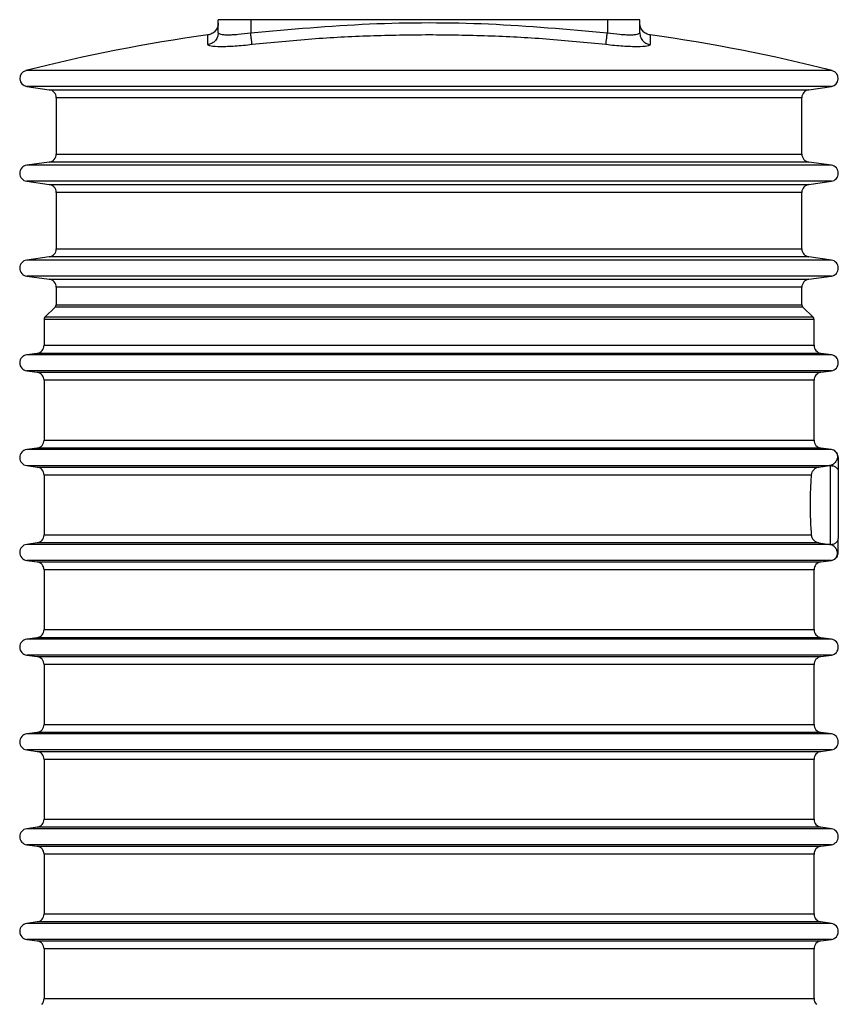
# Model space of a CAD drawing. Header units: millimetres. Extents: x 326 to 3842, y 152 to 2620.
# Tile 10 of 53: x 1582 to 1683, y 577 to 699. Entities that reach past the tile are written whole.
import ezdxf

# ---------------------------------------------------------------- set-up
doc = ezdxf.new("R2010")
doc.units = ezdxf.units.MM

msp = doc.modelspace()

# ---------------------------------------------------------------- linework, layer by layer
at = {"color": 7, "linetype": 'Continuous', "lineweight": 25}
for p, q in [((1606.61, 696.95), (1606.61, 698.56)), ((1610.61, 698.56), (1606.61, 698.56)), ((1610.61, 698.56), (1610.61, 696.95)), ((1654.61, 698.56), (1610.61, 698.56)), ((1654.61, 698.56), (1654.61, 696.95)), ((1658.61, 698.56), (1654.61, 698.56)), ((1658.61, 696.95), (1658.61, 698.56)), ((1582.97, 690.31), (1585.75, 689.92)), ((1679.47, 689.92), (1682.25, 690.31)), ((1586.61, 688.93), (1586.61, 681.97)), ((1678.61, 681.97), (1678.61, 688.93)), ((1585.75, 680.98), (1582.97, 680.59)), ((1682.25, 680.59), (1679.47, 680.98)), ((1582.97, 678.61), (1585.75, 678.22)), ((1679.47, 678.22), (1682.25, 678.61)), ((1586.61, 677.23), (1586.61, 670.27)), ((1678.61, 670.27), (1678.61, 677.23)), ((1585.75, 669.28), (1582.97, 668.89)), ((1682.25, 668.89), (1679.47, 669.28)), ((1582.97, 666.91), (1585.75, 666.52)), ((1679.47, 666.52), (1682.25, 666.91)), ((1586.61, 665.53), (1586.61, 663.37)), ((1678.61, 663.37), (1678.61, 665.53)), ((1586.49, 663.08), (1585.22, 661.82)), ((1679.99, 661.82), (1678.72, 663.08)), ((1585.11, 661.54), (1585.11, 658.36)), ((1680.11, 658.36), (1680.11, 661.54)), ((1584.25, 657.37), (1582.97, 657.19)), ((1682.25, 657.19), (1680.97, 657.37)), ((1582.97, 655.21), (1584.25, 655.03)), ((1680.97, 655.03), (1682.25, 655.21)), ((1585.11, 654.04), (1585.11, 646.66)), ((1680.11, 646.66), (1680.11, 654.04)), ((1584.25, 645.67), (1582.97, 645.49)), ((1682.25, 645.49), (1680.97, 645.67)), ((1582.97, 643.51), (1584.25, 643.33)), ((1680.72, 643.33), (1682.02, 643.51)), ((1682.11, 643.53), (1682.02, 643.51)), ((1682.11, 643.53), (1682.11, 633.78)), ((1585.11, 642.34), (1585.11, 634.96)), ((1584.25, 633.97), (1582.97, 633.79)), ((1680.72, 633.97), (1682.02, 633.79)), ((1682.02, 633.79), (1682.11, 633.78)), ((1582.97, 631.81), (1584.25, 631.63)), ((1680.97, 631.63), (1682.25, 631.81)), ((1585.11, 630.64), (1585.11, 623.26)), ((1680.11, 623.26), (1680.11, 630.64)), ((1584.25, 622.27), (1582.97, 622.09)), ((1682.25, 622.09), (1680.97, 622.27)), ((1582.97, 620.11), (1584.25, 619.93)), ((1680.97, 619.93), (1682.25, 620.11)), ((1585.11, 618.94), (1585.11, 611.56)), ((1680.11, 611.56), (1680.11, 618.94)), ((1584.25, 610.57), (1582.97, 610.39)), ((1682.25, 610.39), (1680.97, 610.57)), ((1582.97, 608.41), (1584.25, 608.23)), ((1680.97, 608.23), (1682.25, 608.41)), ((1585.11, 607.24), (1585.11, 599.86)), ((1680.11, 599.86), (1680.11, 607.24)), ((1584.25, 598.87), (1582.97, 598.69)), ((1682.25, 598.69), (1680.97, 598.87)), ((1582.97, 596.71), (1584.25, 596.53)), ((1680.97, 596.53), (1682.25, 596.71)), ((1585.11, 595.54), (1585.11, 588.16)), ((1680.11, 588.16), (1680.11, 595.54)), ((1584.25, 587.17), (1582.97, 586.99)), ((1682.25, 586.99), (1680.97, 587.17)), ((1582.97, 585.01), (1584.25, 584.83)), ((1680.97, 584.83), (1682.25, 585.01)), ((1585.11, 583.84), (1585.11, 577.71)), ((1680.11, 577.71), (1680.11, 583.84))]:
    msp.add_line(p, q, dxfattribs=at)
at = {"color": 8, "linetype": 'Continuous', "lineweight": 25}
for p, q in [((1682.35, 692.27), (1582.86, 692.27)), ((1632.61, 690.31), (1582.97, 690.31)), ((1585.75, 689.92), (1679.47, 689.92)), ((1682.25, 690.31), (1632.61, 690.31)), ((1678.61, 688.93), (1586.61, 688.93)), ((1586.61, 681.97), (1678.61, 681.97)), ((1679.47, 680.98), (1585.75, 680.98)), ((1682.25, 680.59), (1582.97, 680.59)), ((1632.61, 678.61), (1582.97, 678.61)), ((1682.25, 678.61), (1632.61, 678.61)), ((1585.75, 678.22), (1679.47, 678.22)), ((1678.61, 677.23), (1586.61, 677.23)), ((1586.61, 670.27), (1678.61, 670.27)), ((1682.25, 668.89), (1582.97, 668.89)), ((1679.47, 669.28), (1585.75, 669.28)), ((1632.61, 666.91), (1582.97, 666.91)), ((1585.75, 666.52), (1679.47, 666.52)), ((1682.25, 666.91), (1632.61, 666.91)), ((1678.61, 665.53), (1586.61, 665.53)), ((1678.72, 663.08), (1586.49, 663.08)), ((1586.61, 663.37), (1678.61, 663.37)), ((1680.11, 661.54), (1585.11, 661.54)), ((1632.61, 661.82), (1585.22, 661.82)), ((1679.99, 661.82), (1632.61, 661.82)), ((1585.11, 658.36), (1680.11, 658.36)), ((1682.25, 657.19), (1582.97, 657.19)), ((1680.97, 657.37), (1584.25, 657.37)), ((1632.61, 655.21), (1582.97, 655.21)), ((1682.25, 655.21), (1632.61, 655.21)), ((1584.25, 655.03), (1680.97, 655.03)), ((1680.11, 654.04), (1585.11, 654.04)), ((1682.25, 645.49), (1582.97, 645.49)), ((1680.97, 645.67), (1584.25, 645.67)), ((1585.11, 646.66), (1680.11, 646.66)), ((1582.97, 643.51), (1682.02, 643.51)), ((1584.25, 643.33), (1680.72, 643.33)), ((1679.77, 642.34), (1585.11, 642.34)), ((1585.11, 634.96), (1679.77, 634.96)), ((1682.02, 633.79), (1582.97, 633.79)), ((1680.72, 633.97), (1584.25, 633.97)), ((1632.61, 631.81), (1582.97, 631.81)), ((1584.25, 631.63), (1680.97, 631.63)), ((1682.25, 631.81), (1632.61, 631.81)), ((1680.11, 630.64), (1585.11, 630.64)), ((1585.11, 623.26), (1680.11, 623.26)), ((1682.25, 622.09), (1582.97, 622.09)), ((1680.97, 622.27), (1584.25, 622.27)), ((1632.61, 620.11), (1582.97, 620.11)), ((1584.25, 619.93), (1680.97, 619.93)), ((1682.25, 620.11), (1632.61, 620.11)), ((1680.11, 618.94), (1585.11, 618.94)), ((1585.11, 611.56), (1680.11, 611.56)), ((1682.25, 610.39), (1582.97, 610.39)), ((1680.97, 610.57), (1584.25, 610.57)), ((1632.61, 608.41), (1582.97, 608.41)), ((1584.25, 608.23), (1680.97, 608.23)), ((1682.25, 608.41), (1632.61, 608.41)), ((1680.11, 607.24), (1585.11, 607.24)), ((1585.11, 599.86), (1680.11, 599.86)), ((1682.25, 598.69), (1582.97, 598.69)), ((1680.97, 598.87), (1584.25, 598.87)), ((1632.61, 596.71), (1582.97, 596.71)), ((1584.25, 596.53), (1680.97, 596.53)), ((1682.25, 596.71), (1632.61, 596.71)), ((1680.11, 595.54), (1585.11, 595.54)), ((1680.97, 587.17), (1584.25, 587.17)), ((1585.11, 588.16), (1680.11, 588.16)), ((1682.25, 586.99), (1582.97, 586.99)), ((1632.61, 585.01), (1582.97, 585.01)), ((1584.25, 584.83), (1680.97, 584.83)), ((1682.25, 585.01), (1632.61, 585.01)), ((1680.11, 583.84), (1585.11, 583.84)), ((1585.11, 577.71), (1680.11, 577.71))]:
    msp.add_line(p, q, dxfattribs=at)
at = {"color": 7, "linetype": 'Continuous', "lineweight": 25}
for centre, radius, start, end in [((1632.59, 498.55), 200, 97.8414, 104.3986), ((1632.62, 498.55), 200, 75.6014, 82.1583), ((1583.11, 691.3), 0.999, 104.3986, 262), ((1682.11, 691.3), 0.999, 278, 75.6014), ((1585.61, 688.93), 1, 0, 82), ((1679.61, 688.93), 1, 98, 180), ((1585.61, 681.97), 1, 278, 360), ((1679.61, 681.97), 1, 180, 262), ((1583.11, 679.6), 1, 98, 262), ((1682.11, 679.6), 1, 278, 82), ((1585.61, 677.23), 1, 0, 82), ((1679.61, 677.23), 1, 98, 180), ((1585.61, 670.27), 1, 278, 0), ((1679.61, 670.27), 1, 180, 262), ((1583.11, 667.9), 1, 98, 262), ((1682.11, 667.9), 1, 278, 82), ((1585.61, 665.53), 1, 0, 82), ((1679.61, 665.53), 1, 98, 180), ((1586.21, 663.37), 0.4, 315, 360), ((1679.01, 663.37), 0.4, 180, 225), ((1585.51, 661.54), 0.4, 135, 180), ((1679.71, 661.54), 0.4, 0, 45), ((1584.11, 658.36), 1, 278, 0), ((1681.11, 658.36), 1, 180, 262), ((1583.11, 656.2), 1, 98, 262), ((1682.11, 656.2), 1, 278, 82), ((1584.11, 654.04), 1, 0, 82), ((1681.11, 654.04), 1, 98, 180), ((1583.11, 644.5), 1, 98, 262), ((1584.11, 646.66), 1, 278, 360), ((1681.11, 646.66), 1, 180, 262), ((1682.11, 644.5), 1, 63.999, 82), ((1584.11, 642.34), 1, 360, 82), ((1584.11, 634.96), 1, 278, 0), ((1583.11, 632.8), 1, 98, 262), ((1584.11, 630.64), 1, 0, 82), ((1681.11, 630.64), 1, 98, 180), ((1682.11, 632.8), 1, 278, 296.0012), ((1584.11, 623.26), 1, 278, 360), ((1681.11, 623.26), 1, 180, 262), ((1583.11, 621.1), 1, 98, 262), ((1682.11, 621.1), 1, 278, 82), ((1584.11, 618.94), 1, 0, 82), ((1681.11, 618.94), 1, 98, 180), ((1584.11, 611.56), 1, 278, 0), ((1681.11, 611.56), 1, 180, 262), ((1583.11, 609.4), 1, 98, 262), ((1682.11, 609.4), 1, 278, 82), ((1584.11, 607.24), 1, 0, 82), ((1681.11, 607.24), 1, 98, 180), ((1584.11, 599.86), 1, 278, 0), ((1681.11, 599.86), 1, 180, 262), ((1583.11, 597.7), 1, 98, 262), ((1682.11, 597.7), 1, 278, 82), ((1584.11, 595.54), 1, 0, 82), ((1681.11, 595.54), 1, 98, 180), ((1584.11, 588.16), 1, 278, 0), ((1681.11, 588.16), 1, 180, 262), ((1583.11, 586), 1, 98, 262), ((1682.11, 586), 1, 278, 82), ((1584.11, 583.84), 1, 0, 82), ((1681.11, 583.84), 1, 98, 180), ((1584.11, 577.71), 1, 315, 0), ((1681.11, 577.71), 1, 180, 225)]:
    msp.add_arc(centre, radius, start, end, dxfattribs=at)
for points, knots in [([(1606.61, 698.17), (1606.59, 697.99), (1606.55, 697.63), (1606.26, 697.16), (1605.84, 696.81), (1605.49, 696.72), (1605.31, 696.68)], [0, 0, 0, 0, 0.250008, 0.500004, 0.750002, 1, 1, 1, 1]), ([(1610.61, 696.95), (1615.49, 697.38), (1625.25, 698.25), (1639.97, 698.25), (1649.73, 697.38), (1654.61, 696.95)], [0, 0, 0, 0, 0.333292, 0.666702, 1, 1, 1, 1]), ([(1659.9, 696.68), (1659.73, 696.72), (1659.38, 696.81), (1658.95, 697.16), (1658.66, 697.63), (1658.63, 697.99), (1658.61, 698.17)], [0, 0, 0, 0, 0.249997, 0.499994, 0.749995, 1, 1, 1, 1]), ([(1606.61, 696.95), (1606.58, 696.75), (1606.54, 696.35), (1606.2, 695.89), (1605.77, 695.58), (1605.47, 695.51), (1605.31, 695.48)], [0, 0, 0, 0, 0.279683, 0.559366, 0.779682, 1, 1, 1, 1]), ([(1606.61, 696.95), (1606.66, 696.88), (1606.75, 696.77), (1607.26, 696.71), (1607.76, 696.69), (1608.37, 696.71), (1609.3, 696.77), (1610.08, 696.88), (1610.61, 696.95)], [0, 0, 0, 0, 0.249416, 0.375519, 0.499751, 0.623952, 0.750029, 1, 1, 1, 1]), ([(1610.77, 695.48), (1610.76, 695.53), (1610.75, 695.63), (1610.71, 696.02), (1610.66, 696.48), (1610.62, 696.8), (1610.61, 696.95)], [0, 0, 0, 0, 0.279688, 0.559353, 0.779682, 1, 1, 1, 1]), ([(1632.61, 696.68), (1630.18, 696.65), (1625.36, 696.6), (1618.08, 696.2), (1613.23, 695.72), (1610.77, 695.48)], [0, 0, 0, 0, 0.332614, 0.660826, 1, 1, 1, 1]), ([(1654.44, 695.48), (1651.98, 695.72), (1647.14, 696.2), (1639.85, 696.6), (1635.03, 696.65), (1632.61, 696.68)], [0, 0, 0, 0, 0.339093, 0.667395, 1, 1, 1, 1]), ([(1654.44, 695.48), (1654.45, 695.53), (1654.46, 695.63), (1654.5, 696.02), (1654.55, 696.48), (1654.59, 696.8), (1654.61, 696.95)], [0, 0, 0, 0, 0.279688, 0.559353, 0.779682, 1, 1, 1, 1]), ([(1654.61, 696.95), (1655.13, 696.88), (1655.91, 696.77), (1656.84, 696.71), (1657.45, 696.69), (1657.95, 696.71), (1658.46, 696.77), (1658.55, 696.88), (1658.61, 696.95)], [0, 0, 0, 0, 0.2494105, 0.3755162, 0.4997514, 0.6239527, 0.750028, 1, 1, 1, 1]), ([(1658.61, 696.95), (1658.63, 696.75), (1658.68, 696.35), (1659.01, 695.89), (1659.44, 695.58), (1659.75, 695.51), (1659.9, 695.48)], [0, 0, 0, 0, 0.279683, 0.559366, 0.779682, 1, 1, 1, 1]), ([(1610.77, 695.48), (1610.06, 695.4), (1608.63, 695.26), (1606.82, 695.2), (1605.56, 695.26), (1605.39, 695.4), (1605.31, 695.48)], [0, 0, 0, 0, 0.25002, 0.499762, 0.749417, 1, 1, 1, 1]), ([(1659.9, 695.48), (1659.82, 695.4), (1659.66, 695.26), (1658.4, 695.2), (1656.59, 695.26), (1655.16, 695.4), (1654.44, 695.48)], [0, 0, 0, 0, 0.250019, 0.499755, 0.749414, 1, 1, 1, 1]), ([(1682.55, 645.4), (1682.6, 645.37), (1682.71, 645.32), (1682.97, 644.97), (1683.02, 644.57), (1682.95, 644.26), (1682.81, 643.99), (1682.63, 643.79), (1682.4, 643.61), (1682.2, 643.55), (1682.11, 643.53)], [0, 0, 0, 0, 0.24511, 0.49948, 0.623152, 0.750974, 0.813391, 0.883936, 0.945437, 1, 1, 1, 1]), ([(1683.11, 644.5), (1683.1, 644.59), (1683.08, 644.78), (1682.96, 645.04), (1682.78, 645.26), (1682.62, 645.35), (1682.54, 645.4)], [0, 0, 0, 0, 0.249999, 0.499995, 0.750008, 1, 1, 1, 1]), ([(1683.11, 644.5), (1683.11, 644.52), (1683.11, 644.55), (1683.11, 644.3), (1683.11, 644.07), (1683.11, 643.61), (1683.11, 643.16), (1683.11, 642.8)], [0, 0, 0, 0, 0.498312, 0.623424, 0.684919, 0.748573, 1, 1, 1, 1]), ([(1680.72, 643.33), (1680.62, 643.31), (1680.38, 643.25), (1680.08, 643.03), (1679.84, 642.72), (1679.79, 642.46), (1679.77, 642.34)], [0, 0, 0, 0, 0.194042, 0.433787, 0.738262, 1, 1, 1, 1]), ([(1682.11, 643.53), (1682.24, 643.51), (1682.5, 643.49), (1682.83, 643.33), (1683.06, 643.09), (1683.09, 642.9), (1683.11, 642.8)], [0, 0, 0, 0, 0.249986, 0.499999, 0.750001, 1, 1, 1, 1]), ([(1679.77, 642.34), (1679.72, 641.67), (1679.63, 640.32), (1679.61, 638.01), (1679.68, 636.19), (1679.75, 635.25), (1679.77, 634.96)], [0, 0, 0, 0, 0.290037, 0.580148, 0.868703, 1, 1, 1, 1]), ([(1683.11, 642.8), (1683.11, 642.52), (1683.11, 641.96), (1683.11, 640.92), (1683.11, 639.81), (1683.11, 638.65), (1683.11, 637.49), (1683.11, 636.38), (1683.11, 635.35), (1683.11, 634.78), (1683.11, 634.5)], [0, 0, 0, 0, 0.123718, 0.249996, 0.376278, 0.5, 0.623719, 0.750001, 0.876282, 1, 1, 1, 1]), ([(1679.77, 634.96), (1679.8, 634.82), (1679.85, 634.55), (1680.11, 634.24), (1680.41, 634.04), (1680.63, 633.99), (1680.72, 633.97)], [0, 0, 0, 0, 0.301301, 0.599057, 0.822508, 1, 1, 1, 1]), ([(1682.11, 633.78), (1682.24, 633.79), (1682.5, 633.81), (1682.83, 633.98), (1683.06, 634.21), (1683.09, 634.4), (1683.11, 634.5)], [0, 0, 0, 0, 0.24999, 0.499996, 0.75, 1, 1, 1, 1]), ([(1682.55, 631.9), (1682.54, 631.9), (1682.48, 631.86), (1682.77, 632.02), (1682.97, 632.33), (1683.02, 632.74), (1682.95, 633.05), (1682.8, 633.32), (1682.62, 633.52), (1682.39, 633.69), (1682.2, 633.75), (1682.11, 633.78)], [0, 0, 0, 0, 0.003211, 0.246567, 0.502582, 0.624989, 0.752405, 0.81757, 0.886348, 0.946494, 1, 1, 1, 1]), ([(1683.11, 632.8), (1683.11, 632.8), (1683.11, 632.77), (1683.11, 632.74), (1683.11, 633.02), (1683.11, 633.25), (1683.11, 633.72), (1683.11, 634.15), (1683.11, 634.5)], [0, 0, 0, 0, 0.003315, 0.505163, 0.63052, 0.691611, 0.75548, 1, 1, 1, 1]), ([(1682.54, 631.9), (1682.62, 631.95), (1682.78, 632.04), (1682.96, 632.26), (1683.08, 632.52), (1683.1, 632.71), (1683.11, 632.8)], [0, 0, 0, 0, 0.249991, 0.499983, 0.750002, 1, 1, 1, 1])]:
    msp.add_open_spline(points, degree=3, knots=knots, dxfattribs=at)
at = {"color": 8, "linetype": 'Continuous', "lineweight": 25}
for points, knots in [([(1605.31, 695.48), (1605.31, 695.76), (1605.31, 696.32), (1605.31, 696.67), (1605.31, 696.64), (1605.31, 696.63)], [0, 0, 0, 0, 0.404282, 0.801007, 1, 1, 1, 1]), ([(1659.9, 696.63), (1659.9, 696.64), (1659.9, 696.67), (1659.9, 696.32), (1659.9, 695.76), (1659.9, 695.48)], [0, 0, 0, 0, 0.200225, 0.596219, 1, 1, 1, 1])]:
    msp.add_open_spline(points, degree=3, knots=knots, dxfattribs=at)

doc.saveas('drawing.dxf')
